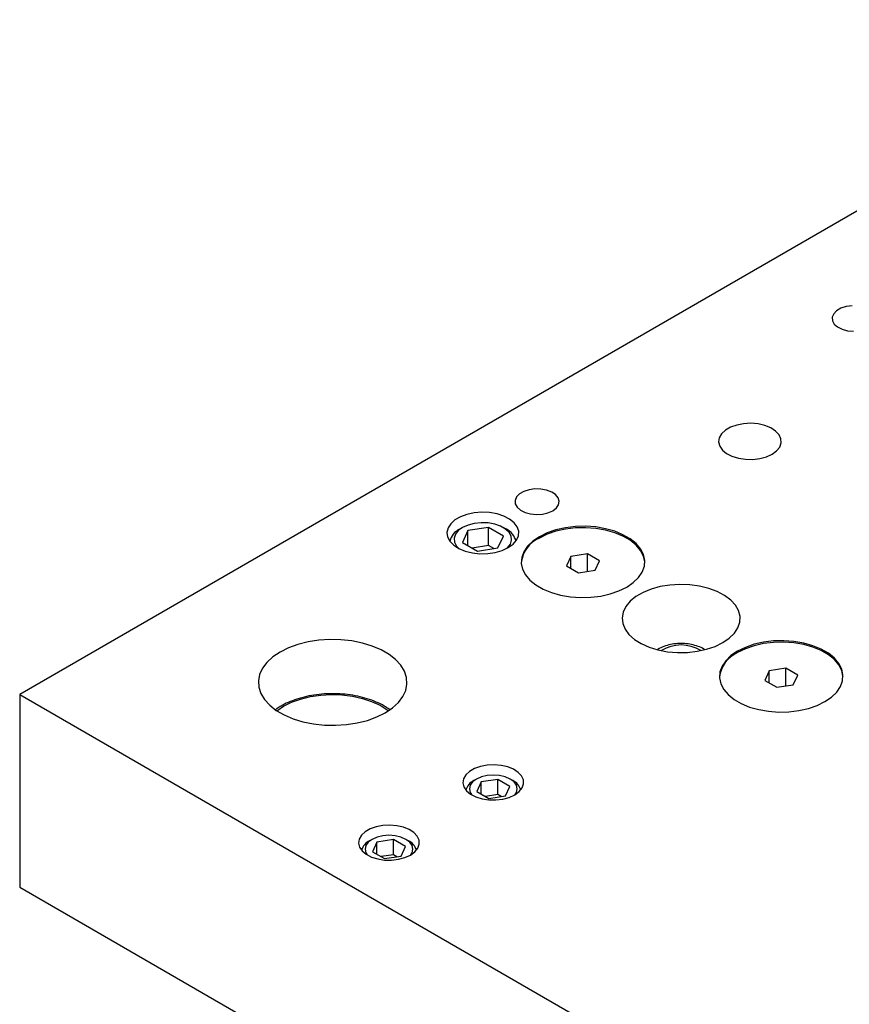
# Model space of a CAD drawing. Header units: inches. Extents: x 1880 to 2363, y -453 to -54.
# Tile 174 of 256: x 1946 to 1953, y -444 to -435. Entities that reach past the tile are written whole.
import ezdxf

# ---------------------------------------------------------------- set-up
doc = ezdxf.new("R2010")
doc.units = ezdxf.units.IN
doc.header["$LTSCALE"] = 0.5
doc.header["$MEASUREMENT"] = 0
doc.layers.add('SID-M-S', color=105, linetype='Continuous')

msp = doc.modelspace()

# ---------------------------------------------------------------- linework, layer by layer
at = {"layer": 'SID-M-S'}
for p, q in [((1955.64424, -435.29818), (1945.74474, -441.01303)), ((1952.79663, -437.72137), (1952.74702, -437.72835)), ((1952.64138, -437.78933), (1952.62929, -437.81797)), ((1952.66641, -437.76364), (1952.64138, -437.78933)), ((1952.70252, -437.74279), (1952.66641, -437.76364)), ((1952.74702, -437.72835), (1952.70252, -437.74279)), ((1952.62929, -437.81797), (1952.63104, -437.84743)), ((1952.63104, -437.84743), (1952.64648, -437.87553)), ((1952.64648, -437.87553), (1952.67449, -437.90018)), ((1952.67449, -437.90018), (1952.71297, -437.91955)), ((1952.71297, -437.91955), (1952.75909, -437.93221)), ((1952.75909, -437.93221), (1952.80941, -437.93722)), ((1951.87821, -438.71977), (1951.81966, -438.73097)), ((1951.93965, -438.71667), (1951.87821, -438.71977)), ((1952.00068, -438.72183), (1951.93965, -438.71667)), ((1952.058, -438.73498), (1952.00068, -438.72183)), ((1951.69117, -438.80515), (1951.67176, -438.83895)), ((1951.72355, -438.77484), (1951.69117, -438.80515)), ((1951.76716, -438.74967), (1951.72355, -438.77484)), ((1951.81966, -438.73097), (1951.76716, -438.74967)), ((1952.10853, -438.7554), (1952.058, -438.73498)), ((1952.14953, -438.782), (1952.10853, -438.7554)), ((1952.17881, -438.81334), (1952.14953, -438.782)), ((1951.67176, -438.83895), (1951.66639, -438.87442)), ((1951.66639, -438.87442), (1951.67533, -438.90965)), ((1952.19477, -438.84774), (1952.17881, -438.81334)), ((1952.18409, -438.9182), (1952.19657, -438.88333)), ((1952.19657, -438.88333), (1952.19477, -438.84774)), ((1951.67533, -438.90965), (1951.6981, -438.94274)), ((1951.6981, -438.94274), (1951.73348, -438.97191)), ((1951.73348, -438.97191), (1951.77956, -438.99558)), ((1952.11977, -438.9784), (1952.15803, -438.95047)), ((1952.15803, -438.95047), (1952.18409, -438.9182)), ((1951.77956, -438.99558), (1951.83385, -439.01248)), ((1951.83385, -439.01248), (1951.89342, -439.0217)), ((1951.89342, -439.0217), (1951.95508, -439.02273)), ((1951.95508, -439.02273), (1952.01548, -439.01553)), ((1952.01548, -439.01553), (1952.07139, -439.00049)), ((1952.07139, -439.00049), (1952.11977, -438.9784)), ((1950.01551, -439.29397), (1949.9794, -439.31481)), ((1950.06002, -439.27952), (1950.01551, -439.29397)), ((1950.10963, -439.27254), (1950.06002, -439.27952)), ((1950.16066, -439.27355), (1950.10963, -439.27254)), ((1950.20933, -439.28247), (1950.16066, -439.27355)), ((1950.25203, -439.29863), (1950.20933, -439.28247)), ((1950.28559, -439.32085), (1950.25203, -439.29863)), ((1949.95438, -439.34051), (1949.94229, -439.36915)), ((1949.94229, -439.36915), (1949.94403, -439.39861)), ((1949.9794, -439.31481), (1949.95438, -439.34051)), ((1950.30752, -439.34747), (1950.28559, -439.32085)), ((1950.31619, -439.37652), (1950.30752, -439.34747)), ((1950.31097, -439.40584), (1950.31619, -439.37652)), ((1949.5957, -439.47496), (1949.53389, -439.48807)), ((1949.66094, -439.46983), (1949.5957, -439.47496)), ((1949.72657, -439.47291), (1949.66094, -439.46983)), ((1949.78951, -439.48407), (1949.72657, -439.47291)), ((1949.94403, -439.39861), (1949.95948, -439.4267)), ((1949.95948, -439.4267), (1949.98748, -439.45135)), ((1949.98748, -439.45135), (1950.02597, -439.47073)), ((1950.02597, -439.47073), (1950.07208, -439.48339)), ((1950.1732, -439.48538), (1950.2207, -439.47457)), ((1950.2207, -439.47457), (1950.26139, -439.45675)), ((1950.26139, -439.45675), (1950.29224, -439.43327)), ((1950.29224, -439.43327), (1950.31097, -439.40584)), ((1949.43185, -439.53542), (1949.39639, -439.56745)), ((1949.47841, -439.50854), (1949.43185, -439.53542)), ((1949.53389, -439.48807), (1949.47841, -439.50854)), ((1949.65447, -439.55817), (1949.59667, -439.56428)), ((1949.71312, -439.56022), (1949.65447, -439.55817)), ((1949.76922, -439.57031), (1949.71312, -439.56022)), ((1949.84683, -439.50278), (1949.78951, -439.48407)), ((1949.89584, -439.52816), (1949.84683, -439.50278)), ((1949.93425, -439.55903), (1949.89584, -439.52816)), ((1949.96027, -439.59395), (1949.93425, -439.55903)), ((1950.07208, -439.48339), (1950.1224, -439.48839)), ((1950.1224, -439.48839), (1950.1732, -439.48538)), ((1949.37368, -439.60313), (1949.3648, -439.64079)), ((1949.3648, -439.64079), (1949.37014, -439.67867)), ((1949.39639, -439.56745), (1949.37368, -439.60313)), ((1949.46059, -439.62583), (1949.43647, -439.65676)), ((1949.49683, -439.59912), (1949.46059, -439.62583)), ((1949.4968, -439.59914), (1949.47028, -439.61446)), ((1949.54181, -439.62509), (1949.49519, -439.72554)), ((1949.54308, -439.5782), (1949.49683, -439.59912)), ((1949.71581, -439.59818), (1949.54181, -439.62509)), ((1949.54181, -439.75245), (1949.54181, -439.62509)), ((1949.59667, -439.56428), (1949.54308, -439.5782)), ((1949.84318, -439.67171), (1949.71581, -439.59818)), ((1949.71581, -439.75128), (1949.71581, -439.59818)), ((1949.81951, -439.58786), (1949.76922, -439.57031)), ((1949.86106, -439.61184), (1949.81951, -439.58786)), ((1949.86809, -439.61446), (1949.84157, -439.59914)), ((1949.89146, -439.64087), (1949.86106, -439.61184)), ((1949.90894, -439.67326), (1949.89146, -439.64087)), ((1949.97268, -439.63128), (1949.96027, -439.59395)), ((1949.9709, -439.66928), (1949.97268, -439.63128)), ((1950.28781, -439.61899), (1950.21355, -439.64454)), ((1950.28781, -439.63124), (1950.21355, -439.65679)), ((1950.36835, -439.60085), (1950.28781, -439.61899)), ((1950.36835, -439.6131), (1950.28781, -439.63124)), ((1950.45297, -439.59061), (1950.36835, -439.60085)), ((1950.45297, -439.60286), (1950.36835, -439.6131)), ((1950.53934, -439.58855), (1950.45297, -439.59061)), ((1950.53934, -439.6008), (1950.45297, -439.60286)), ((1950.62513, -439.59472), (1950.53934, -439.58855)), ((1950.62513, -439.60697), (1950.53934, -439.6008)), ((1950.70799, -439.60896), (1950.62513, -439.59472)), ((1950.70799, -439.62121), (1950.62513, -439.60697)), ((1950.78566, -439.63088), (1950.70799, -439.60896)), ((1950.78566, -439.64313), (1950.70799, -439.62121)), ((1950.85602, -439.65988), (1950.78566, -439.63088)), ((1950.85602, -439.67213), (1950.78566, -439.64313)), ((1949.37014, -439.67867), (1949.38947, -439.71501)), ((1949.38947, -439.71501), (1949.42187, -439.7481)), ((1949.43647, -439.65676), (1949.42588, -439.69013)), ((1949.42588, -439.69013), (1949.42943, -439.72399)), ((1949.42943, -439.72399), (1949.44691, -439.75638)), ((1949.49519, -439.72554), (1949.62256, -439.79907)), ((1949.79656, -439.77216), (1949.84318, -439.67171)), ((1949.9019, -439.74049), (1949.91249, -439.70712)), ((1949.91249, -439.70712), (1949.90894, -439.67326)), ((1949.92575, -439.74022), (1949.95501, -439.70617)), ((1949.95501, -439.70617), (1949.9709, -439.66928)), ((1950.0917, -439.71488), (1950.04745, -439.75775)), ((1950.14758, -439.6768), (1950.0917, -439.71488)), ((1950.21355, -439.64454), (1950.14758, -439.6768)), ((1950.21355, -439.65679), (1950.14758, -439.68905)), ((1950.91715, -439.69517), (1950.85602, -439.65988)), ((1950.91715, -439.70742), (1950.85602, -439.67213)), ((1950.96738, -439.73579), (1950.91715, -439.69517)), ((1950.96738, -439.74804), (1950.91715, -439.70742)), ((1949.42187, -439.7481), (1949.46584, -439.77639)), ((1949.44691, -439.75638), (1949.46634, -439.77665)), ((1949.46584, -439.77639), (1949.51932, -439.79857)), ((1949.51932, -439.79857), (1949.57981, -439.81359)), ((1949.71581, -439.75128), (1949.57698, -439.77275)), ((1949.62256, -439.79907), (1949.79656, -439.77216)), ((1949.71029, -439.81972), (1949.77419, -439.81055)), ((1949.76139, -439.7776), (1949.71581, -439.75128)), ((1949.77419, -439.81055), (1949.83318, -439.79366)), ((1949.83318, -439.79366), (1949.8845, -439.76985)), ((1949.87203, -439.77665), (1949.87778, -439.77142)), ((1949.87778, -439.77142), (1949.9019, -439.74049)), ((1949.8845, -439.76985), (1949.92575, -439.74022)), ((1950.01602, -439.80425), (1949.99828, -439.85309)), ((1950.04745, -439.75775), (1950.01602, -439.80425)), ((1951.00535, -439.78063), (1950.96738, -439.73579)), ((1951.00535, -439.79287), (1950.96738, -439.74804)), ((1951.03002, -439.82846), (1951.00535, -439.78063)), ((1951.03002, -439.84071), (1951.00535, -439.79287)), ((1949.57981, -439.81359), (1949.64447, -439.82075)), ((1949.64447, -439.82075), (1949.71029, -439.81972)), ((1949.99828, -439.85309), (1949.99471, -439.90296)), ((1950.41565, -439.8438), (1950.37829, -439.92429)), ((1950.55507, -439.82223), (1950.41565, -439.8438)), ((1950.41565, -439.94585), (1950.41565, -439.8438)), ((1950.65713, -439.88115), (1950.55507, -439.82223)), ((1950.55507, -439.97165), (1950.55507, -439.82223)), ((1950.61977, -439.96164), (1950.65713, -439.88115)), ((1951.04072, -439.87798), (1951.03002, -439.82846)), ((1951.04072, -439.89023), (1951.03002, -439.84071)), ((1951.03714, -439.92785), (1951.04072, -439.87798)), ((1951.04105, -439.8966), (1951.04072, -439.89023)), ((1949.99471, -439.90296), (1950.0054, -439.95248)), ((1950.0054, -439.95248), (1950.03007, -440.00032)), ((1950.37829, -439.92429), (1950.48036, -439.9832)), ((1950.48036, -439.9832), (1950.61977, -439.96164)), ((1950.98798, -440.02319), (1951.0194, -439.97669)), ((1951.0194, -439.97669), (1951.03714, -439.92785)), ((1950.03007, -440.00032), (1950.06804, -440.04515)), ((1950.06804, -440.04515), (1950.11828, -440.08577)), ((1950.94372, -440.06606), (1950.98798, -440.02319)), ((1950.11828, -440.08577), (1950.17941, -440.12106)), ((1950.17941, -440.12106), (1950.24977, -440.15006)), ((1950.74761, -440.16195), (1950.82188, -440.1364)), ((1950.82188, -440.1364), (1950.88785, -440.10415)), ((1950.88785, -440.10415), (1950.94372, -440.06606)), ((1951.09551, -440.12117), (1951.02627, -440.14944)), ((1951.17202, -440.10006), (1951.09551, -440.12117)), ((1951.25362, -440.08672), (1951.17202, -440.10006)), ((1951.33795, -440.08153), (1951.25362, -440.08672)), ((1951.42258, -440.08465), (1951.33795, -440.08153)), ((1951.50509, -440.09598), (1951.42258, -440.08465)), ((1951.58309, -440.11519), (1951.50509, -440.09598)), ((1951.65434, -440.14174), (1951.58309, -440.11519)), ((1951.7168, -440.17486), (1951.65434, -440.14174)), ((1950.24977, -440.15006), (1950.32743, -440.17198)), ((1950.32743, -440.17198), (1950.41029, -440.18622)), ((1950.41029, -440.18622), (1950.49608, -440.19239)), ((1950.49608, -440.19239), (1950.58246, -440.19033)), ((1950.58246, -440.19033), (1950.66707, -440.18009)), ((1950.66707, -440.18009), (1950.74761, -440.16195)), ((1950.91733, -440.22402), (1950.88077, -440.2682)), ((1950.9663, -440.18405), (1950.91733, -440.22402)), ((1951.02627, -440.14944), (1950.9663, -440.18405)), ((1951.76867, -440.21359), (1951.7168, -440.17486)), ((1951.80845, -440.25683), (1951.76867, -440.21359)), ((1950.88077, -440.2682), (1950.85766, -440.3153)), ((1951.83499, -440.30332), (1951.80845, -440.25683)), ((1951.84755, -440.35174), (1951.83499, -440.30332)), ((1950.85766, -440.3153), (1950.84868, -440.36398)), ((1950.84868, -440.36398), (1950.85407, -440.41284)), ((1951.84575, -440.40069), (1951.84755, -440.35174)), ((1950.85407, -440.41284), (1950.87369, -440.46047)), ((1950.87369, -440.46047), (1950.90698, -440.5055)), ((1951.7997, -440.49456), (1951.82965, -440.44876)), ((1951.82965, -440.44876), (1951.84575, -440.40069)), ((1948.27928, -440.55368), (1948.18834, -440.56774)), ((1948.37284, -440.54759), (1948.27928, -440.55368)), ((1948.46692, -440.54962), (1948.37284, -440.54759)), ((1948.55943, -440.55973), (1948.46692, -440.54962)), ((1948.64829, -440.57768), (1948.55943, -440.55973)), ((1950.90698, -440.5055), (1950.95297, -440.54664)), ((1950.95297, -440.54664), (1951.01033, -440.58269)), ((1951.70212, -440.57421), (1951.75678, -440.53678)), ((1951.75678, -440.53678), (1951.7997, -440.49456)), ((1952.13234, -440.5601), (1952.04773, -440.57034)), ((1952.21872, -440.55803), (1952.13234, -440.5601)), ((1952.30451, -440.56421), (1952.21872, -440.55803)), ((1948.02233, -440.61839), (1947.95097, -440.65385)), ((1948.10205, -440.58948), (1948.02233, -440.61839)), ((1948.18834, -440.56774), (1948.10205, -440.58948)), ((1948.73153, -440.60307), (1948.64829, -440.57768)), ((1948.80728, -440.63535), (1948.73153, -440.60307)), ((1948.87385, -440.67378), (1948.80728, -440.63535)), ((1951.01033, -440.58269), (1951.07743, -440.61263)), ((1951.07743, -440.61263), (1951.15233, -440.6356)), ((1951.15233, -440.6356), (1951.23287, -440.65092)), ((1951.48479, -440.64783), (1951.56414, -440.63055)), ((1951.56414, -440.63055), (1951.63728, -440.60577)), ((1951.63728, -440.60577), (1951.70212, -440.57421)), ((1951.89293, -440.61403), (1951.82696, -440.64628)), ((1951.89293, -440.62627), (1951.82696, -440.65853)), ((1951.96719, -440.58848), (1951.89293, -440.61403)), ((1951.96719, -440.60073), (1951.89293, -440.62627)), ((1952.04773, -440.57034), (1951.96719, -440.58848)), ((1952.04773, -440.58259), (1951.96719, -440.60073)), ((1952.13234, -440.57234), (1952.04773, -440.58259)), ((1952.21872, -440.57028), (1952.13234, -440.57234)), ((1952.30451, -440.57645), (1952.21872, -440.57028)), ((1952.38737, -440.57845), (1952.30451, -440.56421)), ((1952.38737, -440.5907), (1952.30451, -440.57645)), ((1952.46504, -440.60037), (1952.38737, -440.57845)), ((1952.46504, -440.61261), (1952.38737, -440.5907)), ((1952.5354, -440.62937), (1952.46504, -440.60037)), ((1952.5354, -440.64161), (1952.46504, -440.61261)), ((1952.59653, -440.66466), (1952.5354, -440.62937)), ((1952.59653, -440.6769), (1952.5354, -440.64161)), ((1947.88956, -440.69504), (1947.83947, -440.74106)), ((1947.95097, -440.65385), (1947.88956, -440.69504)), ((1948.92976, -440.71751), (1948.87385, -440.67378)), ((1948.97375, -440.76556), (1948.92976, -440.71751)), ((1951.23287, -440.65092), (1951.31674, -440.65817)), ((1951.31674, -440.65817), (1951.40153, -440.65713)), ((1951.40153, -440.65713), (1951.48479, -440.64783)), ((1951.72683, -440.72724), (1951.6954, -440.77373)), ((1951.77108, -440.68437), (1951.72683, -440.72724)), ((1951.82696, -440.64628), (1951.77108, -440.68437)), ((1952.64676, -440.70527), (1952.59653, -440.66466)), ((1952.64676, -440.71752), (1952.59653, -440.6769)), ((1952.68473, -440.75011), (1952.64676, -440.70527)), ((1952.68473, -440.76236), (1952.64676, -440.71752)), ((1947.80182, -440.79088), (1947.77745, -440.84338)), ((1947.83947, -440.74106), (1947.80182, -440.79088)), ((1949.00485, -440.81686), (1948.97375, -440.76556)), ((1951.6954, -440.77373), (1951.67766, -440.82258)), ((1952.23445, -440.79172), (1952.09503, -440.81329)), ((1952.33651, -440.85064), (1952.23445, -440.79172)), ((1952.23445, -440.94113), (1952.23445, -440.79172)), ((1952.7094, -440.79794), (1952.68473, -440.75011)), ((1952.7094, -440.81019), (1952.68473, -440.76236)), ((1952.72009, -440.84747), (1952.7094, -440.79794)), ((1952.72009, -440.85972), (1952.7094, -440.81019)), ((1947.77745, -440.84338), (1947.76691, -440.89738)), ((1949.02235, -440.87027), (1949.00485, -440.81686)), ((1949.02587, -440.92458), (1949.02235, -440.87027)), ((1951.67766, -440.82258), (1951.67409, -440.87244)), ((1951.67409, -440.87244), (1951.68478, -440.92197)), ((1952.09503, -440.81329), (1952.05767, -440.89377)), ((1952.05767, -440.89377), (1952.15973, -440.95269)), ((1952.09503, -440.91534), (1952.09503, -440.81329)), ((1952.29915, -440.93112), (1952.33651, -440.85064)), ((1952.71652, -440.89733), (1952.72009, -440.84747)), ((1952.72043, -440.86608), (1952.72009, -440.85972)), ((1947.76691, -440.89738), (1947.77043, -440.9517)), ((1947.77043, -440.9517), (1947.78793, -441.0051)), ((1948.99096, -441.03109), (1949.01533, -440.97859)), ((1949.01533, -440.97859), (1949.02587, -440.92458)), ((1951.68478, -440.92197), (1951.70945, -440.9698)), ((1951.70945, -440.9698), (1951.74742, -441.01464)), ((1952.15973, -440.95269), (1952.29915, -440.93112)), ((1952.66735, -440.99267), (1952.69878, -440.94618)), ((1952.69878, -440.94618), (1952.71652, -440.89733)), ((1945.74474, -441.01303), (1954.58358, -446.11558)), ((1945.74474, -441.01303), (1945.74474, -442.64611)), ((1947.78793, -441.0051), (1947.81903, -441.0564)), ((1947.81903, -441.0564), (1947.86302, -441.10445)), ((1948.04745, -441.07958), (1948.12426, -441.05205)), ((1948.12426, -441.05205), (1948.20746, -441.03161)), ((1948.20746, -441.03161), (1948.29508, -441.01875)), ((1948.29508, -441.01875), (1948.38508, -441.01376)), ((1948.38508, -441.01376), (1948.47534, -441.01676)), ((1948.47534, -441.01676), (1948.56376, -441.02767)), ((1948.56376, -441.02767), (1948.64825, -441.04625)), ((1948.64825, -441.04625), (1948.72683, -441.07206)), ((1948.95332, -441.0809), (1948.99096, -441.03109)), ((1951.74742, -441.01464), (1951.79765, -441.05526)), ((1951.79765, -441.05526), (1951.85879, -441.09055)), ((1952.56723, -441.07363), (1952.6231, -441.03555)), ((1952.6231, -441.03555), (1952.66735, -440.99267)), ((1947.86302, -441.10445), (1947.91893, -441.14818)), ((1947.92294, -441.15085), (1947.97881, -441.11355)), ((1947.97881, -441.11355), (1948.04745, -441.07958)), ((1948.72683, -441.07206), (1948.79767, -441.10449)), ((1948.79767, -441.10449), (1948.85911, -441.14279)), ((1948.84181, -441.16812), (1948.90323, -441.12692)), ((1948.85911, -441.14279), (1948.86985, -441.15085)), ((1948.90323, -441.12692), (1948.95332, -441.0809)), ((1951.85879, -441.09055), (1951.92914, -441.11955)), ((1951.92914, -441.11955), (1952.00681, -441.14147)), ((1952.00681, -441.14147), (1952.08967, -441.15571)), ((1952.34645, -441.14958), (1952.42699, -441.13143)), ((1952.42699, -441.13143), (1952.50126, -441.10589)), ((1952.50126, -441.10589), (1952.56723, -441.07363)), ((1947.91893, -441.14818), (1947.9855, -441.18661)), ((1947.9855, -441.18661), (1948.06125, -441.21889)), ((1948.06125, -441.21889), (1948.14449, -441.24429)), ((1948.69073, -441.23249), (1948.77045, -441.20357)), ((1948.77045, -441.20357), (1948.84181, -441.16812)), ((1952.08967, -441.15571), (1952.17546, -441.16188)), ((1952.17546, -441.16188), (1952.26184, -441.15982)), ((1952.26184, -441.15982), (1952.34645, -441.14958)), ((1948.14449, -441.24429), (1948.23336, -441.26224)), ((1948.23336, -441.26224), (1948.32586, -441.27234)), ((1948.32586, -441.27234), (1948.41995, -441.27437)), ((1948.41995, -441.27437), (1948.5135, -441.26829)), ((1948.5135, -441.26829), (1948.60444, -441.25422)), ((1948.60444, -441.25422), (1948.69073, -441.23249)), ((1949.59786, -441.6414), (1949.55559, -441.66581)), ((1949.64875, -441.62328), (1949.59786, -441.6414)), ((1949.7055, -441.61242), (1949.64875, -441.62328)), ((1949.76506, -441.60942), (1949.7055, -441.61242)), ((1949.82422, -441.61442), (1949.76506, -441.60942)), ((1949.87978, -441.62716), (1949.82422, -441.61442)), ((1949.92876, -441.64696), (1949.87978, -441.62716)), ((1949.50539, -441.72795), (1949.50018, -441.76233)), ((1949.5242, -441.69518), (1949.50539, -441.72795)), ((1949.55559, -441.66581), (1949.5242, -441.69518)), ((1949.65601, -441.71157), (1949.61394, -441.73021)), ((1949.705, -441.69986), (1949.65601, -441.71157)), ((1949.75757, -441.69586), (1949.705, -441.69986)), ((1949.81015, -441.69986), (1949.75757, -441.69586)), ((1949.85914, -441.71157), (1949.81015, -441.69986)), ((1949.9012, -441.73021), (1949.85914, -441.71157)), ((1949.9685, -441.67274), (1949.92876, -441.64696)), ((1949.99688, -441.70312), (1949.9685, -441.67274)), ((1950.01235, -441.73646), (1949.99688, -441.70312)), ((1949.50018, -441.76233), (1949.50885, -441.79648)), ((1949.50885, -441.79648), (1949.53092, -441.82856)), ((1949.56137, -441.78277), (1949.55445, -441.81312)), ((1949.58166, -441.75449), (1949.56137, -441.78277)), ((1949.61394, -441.73021), (1949.58166, -441.75449)), ((1949.61392, -441.73022), (1949.59182, -441.74298)), ((1949.65551, -441.7542), (1949.61815, -441.83469)), ((1949.79493, -441.73264), (1949.65551, -441.7542)), ((1949.65551, -441.85625), (1949.65551, -441.7542)), ((1949.89699, -441.79156), (1949.79493, -441.73264)), ((1949.79493, -441.86022), (1949.79493, -441.73264)), ((1949.85963, -441.87204), (1949.89699, -441.79156)), ((1949.93348, -441.75449), (1949.9012, -441.73021)), ((1949.92333, -441.74298), (1949.90123, -441.73022)), ((1949.95378, -441.78277), (1949.93348, -441.75449)), ((1949.9607, -441.81312), (1949.95378, -441.78277)), ((1949.97674, -441.83604), (1950.002, -441.80476)), ((1950.002, -441.80476), (1950.01409, -441.77096)), ((1950.01409, -441.77096), (1950.01235, -441.73646)), ((1949.53092, -441.82856), (1949.56521, -441.85683)), ((1949.55445, -441.81312), (1949.56137, -441.84347)), ((1949.56137, -441.84347), (1949.57237, -441.86129)), ((1949.56521, -441.85683), (1949.60988, -441.87977)), ((1949.60988, -441.87977), (1949.6625, -441.89615)), ((1949.61815, -441.83469), (1949.72022, -441.89361)), ((1949.79493, -441.86022), (1949.69039, -441.87639)), ((1949.72022, -441.89361), (1949.85963, -441.87204)), ((1949.82475, -441.87744), (1949.79493, -441.86022)), ((1949.83857, -441.89911), (1949.89275, -441.88453)), ((1949.89275, -441.88453), (1949.93965, -441.86312)), ((1949.93965, -441.86312), (1949.97674, -441.83604)), ((1949.94277, -441.86129), (1949.95378, -441.84347)), ((1949.95378, -441.84347), (1949.9607, -441.81312)), ((1949.6625, -441.89615), (1949.72025, -441.90509)), ((1949.72025, -441.90509), (1949.78002, -441.90609)), ((1949.78002, -441.90609), (1949.83857, -441.89911)), ((1948.76486, -442.13354), (1948.71398, -442.15166)), ((1948.82162, -442.12268), (1948.76486, -442.13354)), ((1948.88118, -442.11967), (1948.82162, -442.12268)), ((1948.94033, -442.12467), (1948.88118, -442.11967)), ((1948.9959, -442.13742), (1948.94033, -442.12467)), ((1949.04487, -442.15721), (1948.9959, -442.13742)), ((1948.64031, -442.20544), (1948.62151, -442.2382)), ((1948.6717, -442.17606), (1948.64031, -442.20544)), ((1948.71398, -442.15166), (1948.6717, -442.17606)), ((1948.77213, -442.22183), (1948.73006, -442.24046)), ((1948.82112, -442.21011), (1948.77213, -442.22183)), ((1948.87369, -442.20612), (1948.82112, -442.21011)), ((1948.92626, -442.21011), (1948.87369, -442.20612)), ((1948.97525, -442.22183), (1948.92626, -442.21011)), ((1949.01732, -442.24046), (1948.97525, -442.22183)), ((1949.08462, -442.183), (1949.04487, -442.15721)), ((1949.113, -442.21338), (1949.08462, -442.183)), ((1949.12847, -442.24672), (1949.113, -442.21338)), ((1948.62151, -442.2382), (1948.6163, -442.27258)), ((1948.6163, -442.27258), (1948.62496, -442.30673)), ((1948.62496, -442.30673), (1948.64704, -442.33881)), ((1948.67749, -442.29303), (1948.67056, -442.32338)), ((1948.69778, -442.26475), (1948.67749, -442.29303)), ((1948.73006, -442.24046), (1948.69778, -442.26475)), ((1948.73003, -442.24047), (1948.70793, -442.25324)), ((1948.77163, -442.26446), (1948.73427, -442.34494)), ((1948.91105, -442.24289), (1948.77163, -442.26446)), ((1948.77163, -442.36651), (1948.77163, -442.26446)), ((1949.01311, -442.30181), (1948.91105, -442.24289)), ((1948.91105, -442.37048), (1948.91105, -442.24289)), ((1948.97575, -442.3823), (1949.01311, -442.30181)), ((1949.0496, -442.26475), (1949.01732, -442.24046)), ((1949.03944, -442.25324), (1949.01734, -442.24047)), ((1949.06989, -442.29303), (1949.0496, -442.26475)), ((1949.07681, -442.32338), (1949.06989, -442.29303)), ((1949.11812, -442.31502), (1949.13021, -442.28122)), ((1949.13021, -442.28122), (1949.12847, -442.24672)), ((1948.64704, -442.33881), (1948.68133, -442.36708)), ((1948.67056, -442.32338), (1948.67749, -442.35373)), ((1948.67749, -442.35373), (1948.68849, -442.37154)), ((1948.68133, -442.36708), (1948.72599, -442.39003)), ((1948.72599, -442.39003), (1948.77862, -442.40641)), ((1948.73427, -442.34494), (1948.83633, -442.40386)), ((1948.91105, -442.37048), (1948.80651, -442.38665)), ((1948.83633, -442.40386), (1948.97575, -442.3823)), ((1948.94087, -442.38769), (1948.91105, -442.37048)), ((1948.95468, -442.40937), (1949.00887, -442.39478)), ((1949.00887, -442.39478), (1949.05577, -442.37337)), ((1949.05577, -442.37337), (1949.09285, -442.3463)), ((1949.05889, -442.37154), (1949.06989, -442.35373)), ((1949.06989, -442.35373), (1949.07681, -442.32338)), ((1949.09285, -442.3463), (1949.11812, -442.31502)), ((1948.77862, -442.40641), (1948.83637, -442.41534)), ((1948.83637, -442.41534), (1948.89613, -442.41635)), ((1948.89613, -442.41635), (1948.95468, -442.40937)), ((1945.74474, -442.64611), (1954.58358, -447.74867))]:
    msp.add_line(p, q, dxfattribs=at)
for centre, radius, start, end in [((1949.52969, -439.74562), 0.144, 114.353679, 167.523356), ((1949.80869, -439.74561), 0.14398, 12.475851, 65.635256), ((1950.25346, -439.92753), 0.26093, 113.940364, 173.192374), ((1951.34856, -440.90925), 0.31517, 57.9481, 122.0519), ((1951.93284, -440.89701), 0.26093, 113.940364, 173.192374), ((1949.64593, -441.85655), 0.12581, 115.463551, 163.977937), ((1949.86581, -441.85944), 0.12989, 16.83158, 63.715297), ((1948.76205, -442.36681), 0.12581, 115.463551, 163.977937), ((1948.98193, -442.36969), 0.12989, 16.83158, 63.715297)]:
    msp.add_arc(centre, radius, start, end, dxfattribs=at)
for points, knots in [([(1951.54569, -440.63231), (1951.54429, -440.63128), (1951.5291, -440.62009), (1951.49281, -440.60524), (1951.43796, -440.58879), (1951.37823, -440.58093), (1951.31738, -440.58095), (1951.25768, -440.58935), (1951.20069, -440.60536), (1951.16804, -440.6229), (1951.1516, -440.63173)], [0, 0, 0, 0, 0.0139114, 0.1513019, 0.2919367, 0.4323249, 0.5724424, 0.7132435, 0.8556233, 1, 1, 1, 1]), ([(1948.87714, -441.14057), (1948.86299, -441.13064), (1948.82943, -441.1071), (1948.76623, -441.07648), (1948.69074, -441.04837), (1948.6092, -441.02714), (1948.52365, -441.01291), (1948.43566, -441.00597), (1948.34692, -441.00639), (1948.25915, -441.01419), (1948.17399, -441.02922), (1948.09315, -441.0513), (1948.02077, -441.07881), (1947.9665, -441.10698), (1947.93223, -441.12706), (1947.9193, -441.13743), (1947.9159, -441.14016)], [0, 0, 0, 0, 0.0592122, 0.1404003, 0.2215991, 0.3026801, 0.3836373, 0.4645076, 0.5453447, 0.6262072, 0.7071384, 0.7882022, 0.8694596, 0.9414995, 0.9846048, 1, 1, 1, 1])]:
    msp.add_open_spline(points, degree=3, knots=knots, dxfattribs=at)

doc.saveas('drawing.dxf')
